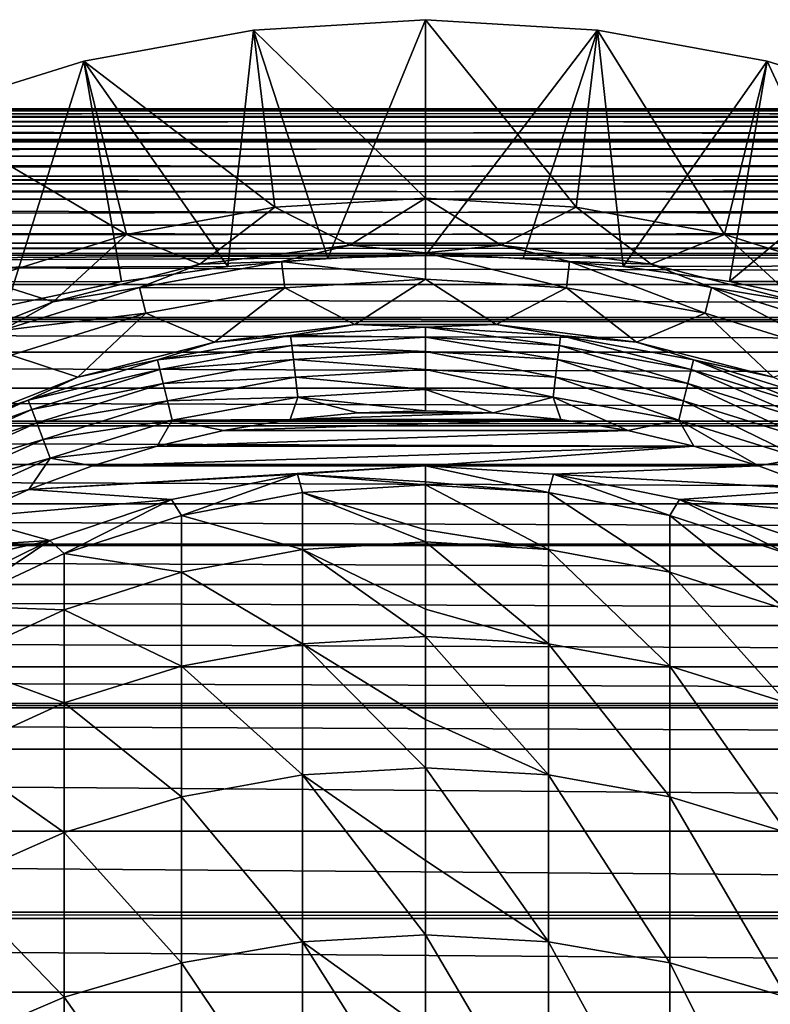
# Model space of a CAD drawing. Header units: metres. Extents: x -101 to 101, y -261 to 23.
# Tile 158 of 256: x -4.55 to 3.86, y 4.97 to 16. Entities that reach past the tile are written whole.
import ezdxf

# ---------------------------------------------------------------- set-up
doc = ezdxf.new("R2010")
doc.units = ezdxf.units.M
doc.layers.add('solid_505151_K2442K1000C34', color=7, linetype='CONTINUOUS')

msp = doc.modelspace()

# ---------------------------------------------------------------- linework, layer by layer
at = {"layer": 'solid_505151_K2442K1000C34'}
for points in [[(0, 16, 57.696152), (-1.093417, 13.326426, 47.885227), (-1.928707, 15.883327, 57.696152)], [(0, 16, 76.035896), (-1.928707, 15.883327, 76.035896), (0, 14, 79.5)], [(-1.928707, 15.883327, 57.696152), (-1.928707, 15.883327, 76.035896), (0, 16, 76.035896)], [(0, 16, 57.696152), (-1.928707, 15.883327, 57.696152), (0, 16, 76.035896)], [(0, 16, 57.696152), (0, 13.355837, 47.828003), (-1.093417, 13.326426, 47.885227)], [(1.928707, 15.883327, 57.696152), (0, 13.355837, 47.828003), (0, 16, 57.696152)], [(0, 16, 76.035896), (0, 14, 79.5), (1.687682, 13.897902, 79.5)], [(1.928707, 15.883327, 76.035896), (0, 16, 76.035896), (1.687682, 13.897902, 79.5)], [(1.928707, 15.883327, 76.035896), (0, 16, 57.696152), (0, 16, 76.035896)], [(1.928707, 15.883327, 57.696152), (0, 16, 57.696152), (1.928707, 15.883327, 76.035896)], [(-1.928707, 15.883327, 57.696152), (-2.216339, 13.234003, 48.061245), (-3.829206, 15.535031, 57.696152)], [(-1.928707, 15.883327, 76.035896), (-3.829206, 15.535031, 76.035896), (-1.687682, 13.897902, 79.5)], [(-3.829206, 15.535031, 57.696152), (-3.829206, 15.535031, 76.035896), (-1.928707, 15.883327, 76.035896)], [(-1.928707, 15.883327, 57.696152), (-3.829206, 15.535031, 57.696152), (-1.928707, 15.883327, 76.035896)], [(-1.928707, 15.883327, 57.696152), (-1.093417, 13.326426, 47.885227), (-2.216339, 13.234003, 48.061245)], [(-1.928707, 15.883327, 76.035896), (-1.687682, 13.897902, 79.5), (0, 14, 79.5)], [(1.928707, 15.883327, 57.696152), (1.093419, 13.326426, 47.885227), (0, 13.355837, 47.828003)], [(1.928707, 15.883327, 57.696152), (2.216364, 13.234, 48.061249), (1.093419, 13.326426, 47.885227)], [(1.928707, 15.883327, 76.035896), (1.687682, 13.897902, 79.5), (3.3506, 13.593133, 79.5)], [(3.829206, 15.535031, 57.696152), (2.216364, 13.234, 48.061249), (1.928707, 15.883327, 57.696152)], [(3.829206, 15.535031, 76.035896), (1.928707, 15.883327, 76.035896), (3.3506, 13.593133, 79.5)], [(1.928707, 15.883327, 57.696152), (1.928707, 15.883327, 76.035896), (3.829206, 15.535031, 76.035896)], [(3.829206, 15.535031, 57.696152), (1.928707, 15.883327, 57.696152), (3.829206, 15.535031, 76.035896)], [(-3.829206, 15.535031, 57.696152), (-4.689698, 12.792525, 48.832706), (-5.673803, 14.960213, 57.696152)], [(-3.829206, 15.535031, 76.035896), (-5.673803, 14.960213, 76.035896), (-3.3506, 13.593133, 79.5)], [(-5.673803, 14.960213, 57.696152), (-5.673803, 14.960213, 76.035896), (-3.829206, 15.535031, 76.035896)], [(-3.829206, 15.535031, 57.696152), (-5.673803, 14.960213, 57.696152), (-3.829206, 15.535031, 76.035896)], [(-3.829206, 15.535031, 57.696152), (-3.405183, 13.064626, 48.369907), (-4.689698, 12.792525, 48.832706)], [(-3.829206, 15.535031, 57.696152), (-2.216339, 13.234003, 48.061245), (-3.405183, 13.064626, 48.369907)], [(-3.829206, 15.535031, 76.035896), (-3.3506, 13.593133, 79.5), (-1.687682, 13.897902, 79.5)], [(3.829206, 15.535031, 57.696152), (3.405241, 13.064616, 48.369926), (2.216364, 13.234, 48.061249)], [(3.829206, 15.535031, 76.035896), (3.3506, 13.593133, 79.5), (4.964556, 13.090182, 79.5)], [(5.673803, 14.960213, 57.696152), (3.405241, 13.064616, 48.369926), (3.829206, 15.535031, 57.696152)], [(5.673803, 14.960213, 76.035896), (3.829206, 15.535031, 76.035896), (4.964556, 13.090182, 79.5)], [(3.829206, 15.535031, 57.696152), (3.829206, 15.535031, 76.035896), (5.673803, 14.960213, 76.035896)], [(5.673803, 14.960213, 57.696152), (3.829206, 15.535031, 57.696152), (5.673803, 14.960213, 76.035896)], [(76.5, 15, 41), (-76.5, 15, 41), (-75.392487, 14.978333, 41.805943)], [(75.392479, 14.978333, 40.194054), (-76.5, 15, 41), (76.5, 15, 41)], [(75.392479, 14.978333, 40.194054), (-75.392555, 14.978335, 40.194111), (-76.5, 15, 41)], [(75.392479, 14.978333, 40.194054), (-74.294228, 14.913756, 39.393803), (-75.392555, 14.978335, 40.194111)], [(75.392563, 14.978336, 41.805885), (76.5, 15, 41), (-75.392487, 14.978333, 41.805943)], [(74.294235, 14.913757, 42.60619), (75.392563, 14.978336, 41.805885), (-75.392487, 14.978333, 41.805943)], [(74.294235, 14.913757, 42.60619), (-75.392487, 14.978333, 41.805943), (-74.294159, 14.913751, 42.606247)], [(74.294144, 14.913751, 39.393745), (-74.294228, 14.913756, 39.393803), (75.392479, 14.978333, 40.194054)], [(74.232582, 14.908854, 39.348927), (-74.232567, 14.908854, 39.348915), (-74.294228, 14.913756, 39.393803)], [(74.232582, 14.908854, 39.348927), (-74.294228, 14.913756, 39.393803), (74.294144, 14.913751, 39.393745)], [(74.294235, 14.913757, 42.60619), (-74.294159, 14.913751, 42.606247), (-74.232758, 14.90887, 42.650944)], [(74.232796, 14.908873, 42.650917), (74.294235, 14.913757, 42.60619), (-74.232758, 14.90887, 42.650944)], [(74.232796, 14.908873, 42.650917), (-74.232758, 14.90887, 42.650944), (-73.2062, 14.807023, 43.398346)], [(73.206184, 14.807021, 38.601643), (-73.2062, 14.807023, 38.601654), (-74.232567, 14.908854, 39.348915)], [(73.206184, 14.807021, 38.601643), (-74.232567, 14.908854, 39.348915), (74.232582, 14.908854, 39.348927)], [(73.206215, 14.807025, 43.398331), (74.232796, 14.908873, 42.650917), (-73.2062, 14.807023, 43.398346)], [(-5.673803, 14.960213, 76.035896), (-4.964556, 13.090182, 79.5), (-3.3506, 13.593133, 79.5)], [(5.673803, 14.960213, 57.696152), (4.689651, 12.792538, 48.832687), (3.405241, 13.064616, 48.369926)], [(73.206215, 14.807025, 43.398331), (-73.2062, 14.807023, 43.398346), (-72.134781, 14.65937, 44.178501)], [(72.134758, 14.659367, 37.821484), (-72.13475, 14.659366, 37.82148), (-73.2062, 14.807023, 38.601654)], [(73.206184, 14.807021, 38.601643), (72.134758, 14.659367, 37.821484), (-73.2062, 14.807023, 38.601654)], [(72.134773, 14.659369, 44.178505), (73.206215, 14.807025, 43.398331), (-72.134781, 14.65937, 44.178501)], [(72.134773, 14.659369, 44.178505), (-72.134781, 14.65937, 44.178501), (-71.957451, 14.63079, 44.307564)], [(72.134758, 14.659367, 37.821484), (71.957291, 14.630764, 37.692318), (-72.13475, 14.659366, 37.82148)], [(71.957291, 14.630764, 37.692318), (-71.957245, 14.630756, 37.692287), (-72.13475, 14.659366, 37.82148)], [(71.957451, 14.63079, 44.307564), (72.134773, 14.659369, 44.178505), (-71.957451, 14.63079, 44.307564)], [(71.957451, 14.63079, 44.307564), (-71.957451, 14.63079, 44.307564), (-71.084808, 14.472438, 44.943165)], [(71.084785, 14.472432, 37.056816), (-71.957245, 14.630756, 37.692287), (71.957291, 14.630764, 37.692318)], [(71.084785, 14.472432, 37.056816), (-71.08477, 14.47243, 37.056808), (-71.957245, 14.630756, 37.692287)], [(71.084801, 14.472436, 44.943172), (71.957451, 14.63079, 44.307564), (-71.084808, 14.472438, 44.943165)], [(71.084801, 14.472436, 44.943172), (-71.084808, 14.472438, 44.943165), (-70.059753, 14.248142, 45.689396)], [(71.084785, 14.472432, 37.056816), (70.059723, 14.248135, 36.310581), (-71.08477, 14.47243, 37.056808)], [(70.059723, 14.248135, 36.310581), (-70.059708, 14.248132, 36.310574), (-71.08477, 14.47243, 37.056808)], [(70.059738, 14.248139, 45.689404), (71.084801, 14.472436, 44.943172), (-70.059753, 14.248142, 45.689396)], [(70.059738, 14.248139, 45.689404), (-70.059753, 14.248142, 45.689396), (-69.710228, 14.161796, 45.944042)], [(70.059723, 14.248135, 36.310581), (69.710091, 14.16176, 36.055859), (-70.059708, 14.248132, 36.310574)], [(69.710091, 14.16176, 36.055859), (-69.710052, 14.161751, 36.055828), (-70.059708, 14.248132, 36.310574)], [(69.710228, 14.161796, 45.944042), (70.059738, 14.248139, 45.689404), (-69.710228, 14.161796, 45.944042)], [(69.710228, 14.161796, 45.944042), (-69.710228, 14.161796, 45.944042), (-69.066162, 13.989266, 46.412987)], [(69.066124, 13.989257, 35.586987), (-69.710052, 14.161751, 36.055828), (69.710091, 14.16176, 36.055859)], [(69.066124, 13.989257, 35.586987), (-69.066116, 13.989254, 35.586983), (-69.710052, 14.161751, 36.055828)], [(69.066147, 13.989264, 46.412994), (69.710228, 14.161796, 45.944042), (-69.066162, 13.989266, 46.412987)], [(69.066147, 13.989264, 46.412994), (-69.066162, 13.989266, 46.412987), (-68.106873, 13.69851, 47.111534)], [(69.066124, 13.989257, 35.586987), (68.106834, 13.698499, 34.888443), (-69.066116, 13.989254, 35.586983)], [(68.106834, 13.698499, 34.888443), (-68.106827, 13.698496, 34.888435), (-69.066116, 13.989254, 35.586983)], [(68.106857, 13.698506, 47.111538), (69.066147, 13.989264, 46.412994), (-68.106873, 13.69851, 47.111534)], [(-0.847666, 13.473356, 79.5), (0, 14, 79.5), (-1.687682, 13.897902, 79.5)], [(-0.847666, 13.473356, 79.5), (0.847666, 13.473356, 79.5), (0, 14, 79.5)], [(0.847666, 13.473356, 79.5), (1.687682, 13.897902, 79.5), (0, 14, 79.5)], [(-2.529629, 13.260876, 79.5), (-1.687682, 13.897902, 79.5), (-3.3506, 13.593133, 79.5)], [(-2.529629, 13.260876, 79.5), (-0.847666, 13.473356, 79.5), (-1.687682, 13.897902, 79.5)], [(0.847666, 13.473356, 79.5), (2.529629, 13.260876, 79.5), (1.687682, 13.897902, 79.5)], [(2.529629, 13.260876, 79.5), (3.3506, 13.593133, 79.5), (1.687682, 13.897902, 79.5)], [(68.106857, 13.698506, 47.111538), (-68.106873, 13.69851, 47.111534), (-67.505241, 13.494601, 47.549484)], [(68.106834, 13.698499, 34.888443), (67.505127, 13.49456, 34.450432), (-68.106827, 13.698496, 34.888435)], [(67.505127, 13.49456, 34.450432), (-67.505096, 13.494549, 34.450409), (-68.106827, 13.698496, 34.888435)], [(67.505241, 13.494601, 47.549484), (68.106857, 13.698506, 47.111538), (-67.505241, 13.494601, 47.549484)], [(-4.171701, 12.839267, 79.5), (-3.3506, 13.593133, 79.5), (-4.964556, 13.090182, 79.5)], [(-4.171701, 12.839267, 79.5), (-2.529629, 13.260876, 79.5), (-3.3506, 13.593133, 79.5)], [(2.529629, 13.260876, 79.5), (4.171701, 12.839267, 79.5), (3.3506, 13.593133, 79.5)], [(4.171701, 12.839267, 79.5), (4.964556, 13.090182, 79.5), (3.3506, 13.593133, 79.5)], [(67.505241, 13.494601, 47.549484), (-67.505241, 13.494601, 47.549484), (-67.184464, 13.378745, 47.783005)], [(67.184425, 13.378732, 34.216969), (-67.505096, 13.494549, 34.450409), (67.505127, 13.49456, 34.450432)], [(67.184425, 13.378732, 34.216969), (-67.18441, 13.378727, 34.216957), (-67.505096, 13.494549, 34.450409)], [(67.184448, 13.37874, 47.783016), (67.505241, 13.494601, 47.549484), (-67.184464, 13.378745, 47.783005)], [(-1.61385, 13.29125, 84.217636), (-0.847666, 13.473356, 79.5), (-2.529629, 13.260876, 79.5)], [(-1.61385, 13.29125, 84.217636), (0, 13.38887, 84.217636), (-0.847666, 13.473356, 79.5)], [(0, 13.38887, 84.217636), (0.847666, 13.473356, 79.5), (-0.847666, 13.473356, 79.5)], [(0, 13.38887, 84.217636), (1.61385, 13.29125, 84.217636), (0.847666, 13.473356, 79.5)], [(1.61385, 13.29125, 84.217636), (2.529629, 13.260876, 79.5), (0.847666, 13.473356, 79.5)], [(0, 13.355837, 47.828003), (-67.184464, 13.378745, 47.783005), (-66.302032, 13.033009, 48.425678)], [(0, 13.355837, 47.828003), (67.184448, 13.37874, 47.783016), (-67.184464, 13.378745, 47.783005)], [(66.301994, 13.032993, 33.574295), (-67.18441, 13.378727, 34.216957), (67.184425, 13.378732, 34.216969)], [(66.301994, 13.032993, 33.574295), (-66.301979, 13.032988, 33.574284), (-67.18441, 13.378727, 34.216957)], [(-1.093417, 13.326426, 47.885227), (0, 13.355837, 47.828003), (-66.302032, 13.033009, 48.425678)], [(0, 13.091954, 88.931953), (0, 13.38887, 84.217636), (-1.61385, 13.29125, 84.217636)], [(1.578061, 12.996499, 88.931953), (1.61385, 13.29125, 84.217636), (0, 13.38887, 84.217636)], [(0, 13.091954, 88.931953), (1.578061, 12.996499, 88.931953), (0, 13.38887, 84.217636)], [(1.093419, 13.326426, 47.885227), (67.184448, 13.37874, 47.783016), (0, 13.355837, 47.828003)], [(1.093419, 13.326426, 47.885227), (2.216364, 13.234, 48.061249), (67.184448, 13.37874, 47.783016)], [(2.216364, 13.234, 48.061249), (3.405241, 13.064616, 48.369926), (67.184448, 13.37874, 47.783016)], [(3.405241, 13.064616, 48.369926), (66.302017, 13.033003, 48.425686), (67.184448, 13.37874, 47.783016)], [(-2.216339, 13.234003, 48.061245), (-1.093417, 13.326426, 47.885227), (-66.302032, 13.033009, 48.425678)], [(-3.204166, 12.999814, 84.217636), (-2.529629, 13.260876, 79.5), (-4.171701, 12.839267, 79.5)], [(-3.204166, 12.999814, 84.217636), (-1.61385, 13.29125, 84.217636), (-2.529629, 13.260876, 79.5)], [(-1.578061, 12.996499, 88.931953), (-1.61385, 13.29125, 84.217636), (-3.204166, 12.999814, 84.217636)], [(-1.578061, 12.996499, 88.931953), (0, 13.091954, 88.931953), (-1.61385, 13.29125, 84.217636)], [(1.578061, 12.996499, 88.931953), (3.13311, 12.711526, 88.931953), (1.61385, 13.29125, 84.217636)], [(1.61385, 13.29125, 84.217636), (3.204166, 12.999814, 84.217636), (2.529629, 13.260876, 79.5)], [(3.13311, 12.711526, 88.931953), (3.204166, 12.999814, 84.217636), (1.61385, 13.29125, 84.217636)], [(3.204166, 12.999814, 84.217636), (4.171701, 12.839267, 79.5), (2.529629, 13.260876, 79.5)], [(-3.405183, 13.064626, 48.369907), (-2.216339, 13.234003, 48.061245), (-66.302032, 13.033009, 48.425678)], [(-4.689698, 12.792525, 48.832706), (-3.405183, 13.064626, 48.369907), (-66.302032, 13.033009, 48.425678)], [(66.301994, 13.032993, 33.574295), (65.460457, 12.664208, 32.961479), (-66.301979, 13.032988, 33.574284)], [(65.460457, 12.664208, 32.961479), (-65.460449, 12.664203, 32.961468), (-66.301979, 13.032988, 33.574284)], [(-5.747984, 12.215178, 79.5), (-4.171701, 12.839267, 79.5), (-4.964556, 13.090182, 79.5)], [(-0.791846, 12.585993, 93.621567), (0, 13.091954, 88.931953), (-1.578061, 12.996499, 88.931953)], [(-0.791846, 12.585993, 93.621567), (0.791846, 12.585993, 93.621567), (0, 13.091954, 88.931953)], [(0.791846, 12.585993, 93.621567), (1.578061, 12.996499, 88.931953), (0, 13.091954, 88.931953)], [(3.405241, 13.064616, 48.369926), (4.689651, 12.792538, 48.832687), (66.302017, 13.033003, 48.425686)], [(-4.747759, 12.518811, 84.217636), (-3.204166, 12.999814, 84.217636), (-4.171701, 12.839267, 79.5)], [(-3.13311, 12.711526, 88.931953), (-3.204166, 12.999814, 84.217636), (-4.747759, 12.518811, 84.217636)], [(-3.13311, 12.711526, 88.931953), (-1.578061, 12.996499, 88.931953), (-3.204166, 12.999814, 84.217636)], [(-2.36305, 12.387504, 93.621567), (-1.578061, 12.996499, 88.931953), (-3.13311, 12.711526, 88.931953)], [(-2.36305, 12.387504, 93.621567), (-0.791846, 12.585993, 93.621567), (-1.578061, 12.996499, 88.931953)], [(0.791846, 12.585993, 93.621567), (2.36305, 12.387504, 93.621567), (1.578061, 12.996499, 88.931953)], [(2.36305, 12.387504, 93.621567), (3.13311, 12.711526, 88.931953), (1.578061, 12.996499, 88.931953)], [(3.13311, 12.711526, 88.931953), (4.642471, 12.24119, 88.931953), (3.204166, 12.999814, 84.217636)], [(3.204166, 12.999814, 84.217636), (4.747759, 12.518811, 84.217636), (4.171701, 12.839267, 79.5)], [(4.642471, 12.24119, 88.931953), (4.747759, 12.518811, 84.217636), (3.204166, 12.999814, 84.217636)], [(-4.747759, 12.518811, 84.217636), (-4.171701, 12.839267, 79.5), (-5.747984, 12.215178, 79.5)], [(-4.642471, 12.24119, 88.931953), (-3.13311, 12.711526, 88.931953), (-4.747759, 12.518811, 84.217636)], [(-3.89699, 11.993653, 93.621567), (-3.13311, 12.711526, 88.931953), (-4.642471, 12.24119, 88.931953)], [(-3.89699, 11.993653, 93.621567), (-2.36305, 12.387504, 93.621567), (-3.13311, 12.711526, 88.931953)], [(2.36305, 12.387504, 93.621567), (3.896991, 11.993653, 93.621567), (3.13311, 12.711526, 88.931953)], [(3.896991, 11.993653, 93.621567), (4.642471, 12.24119, 88.931953), (3.13311, 12.711526, 88.931953)], [(65.460457, 12.664208, 32.961479), (65.35804, 12.616562, 32.886902), (-65.460449, 12.664203, 32.961468)], [(65.35804, 12.616562, 32.886902), (-65.358017, 12.616549, 32.886883), (-65.460449, 12.664203, 32.961468)], [(64.660896, 12.275364, 32.37936), (-65.358017, 12.616549, 32.886883), (65.35804, 12.616562, 32.886902)], [(64.660896, 12.275364, 32.37936), (-64.660881, 12.275358, 32.379353), (-65.358017, 12.616549, 32.886883)], [(-1.513097, 12.461478, 93.855415), (-0.791846, 12.585993, 93.621567), (-2.36305, 12.387504, 93.621567)], [(0, 12.553004, 93.855415), (-0.791846, 12.585993, 93.621567), (-1.513097, 12.461478, 93.855415)], [(0, 12.553004, 93.855415), (0.791846, 12.585993, 93.621567), (-0.791846, 12.585993, 93.621567)], [(1.513097, 12.461478, 93.855415), (0.791846, 12.585993, 93.621567), (0, 12.553004, 93.855415)], [(1.513097, 12.461478, 93.855415), (2.36305, 12.387504, 93.621567), (0.791846, 12.585993, 93.621567)], [(0, 12.553004, 93.855415), (-1.513097, 12.461478, 93.855415), (0, 12.440748, 94.068832)], [(0, 12.553004, 93.855415), (0, 12.440748, 94.068832), (1.499566, 12.35004, 94.068832)], [(1.513097, 12.461478, 93.855415), (0, 12.553004, 93.855415), (1.499566, 12.35004, 94.068832)], [(-3.00413, 12.188236, 93.855415), (-2.36305, 12.387504, 93.621567), (-3.89699, 11.993653, 93.621567)], [(-1.513097, 12.461478, 93.855415), (-2.36305, 12.387504, 93.621567), (-3.00413, 12.188236, 93.855415)], [(-1.513097, 12.461478, 93.855415), (-3.00413, 12.188236, 93.855415), (-1.499566, 12.35004, 94.068832)], [(-1.513097, 12.461478, 93.855415), (-1.499566, 12.35004, 94.068832), (0, 12.440748, 94.068832)], [(0, 12.440748, 94.068832), (-1.499566, 12.35004, 94.068832), (0, 12.280667, 94.249176)], [(0, 12.440748, 94.068832), (0, 12.280667, 94.249176), (1.480271, 12.191127, 94.249176)], [(1.499566, 12.35004, 94.068832), (0, 12.440748, 94.068832), (1.480271, 12.191127, 94.249176)], [(1.513097, 12.461478, 93.855415), (1.499566, 12.35004, 94.068832), (2.977266, 12.079243, 94.068832)], [(3.00413, 12.188236, 93.855415), (2.36305, 12.387504, 93.621567), (1.513097, 12.461478, 93.855415)], [(3.00413, 12.188236, 93.855415), (1.513097, 12.461478, 93.855415), (2.977266, 12.079243, 94.068832)], [(3.00413, 12.188236, 93.855415), (3.896991, 11.993653, 93.621567), (2.36305, 12.387504, 93.621567)], [(64.660896, 12.275364, 32.37936), (63.904099, 11.869288, 31.828304), (-64.660881, 12.275358, 32.379353)], [(63.904099, 11.869288, 31.828304), (-63.904091, 11.869284, 31.828299), (-64.660881, 12.275358, 32.379353)], [(-3.00413, 12.188236, 93.855415), (-2.977266, 12.079243, 94.068832), (-1.499566, 12.35004, 94.068832)], [(-1.499566, 12.35004, 94.068832), (-2.977266, 12.079243, 94.068832), (-1.480271, 12.191127, 94.249176)], [(-1.499566, 12.35004, 94.068832), (-1.480271, 12.191127, 94.249176), (0, 12.280667, 94.249176)], [(0, 12.280667, 94.249176), (-1.480271, 12.191127, 94.249176), (0, 12.082069, 94.385956)], [(0, 12.280667, 94.249176), (0, 12.082069, 94.385956), (1.456333, 11.993978, 94.385956)], [(1.480271, 12.191127, 94.249176), (0, 12.280667, 94.249176), (1.456333, 11.993978, 94.385956)], [(1.499566, 12.35004, 94.068832), (1.480271, 12.191127, 94.249176), (2.938956, 11.923813, 94.249176)], [(2.977266, 12.079243, 94.068832), (1.499566, 12.35004, 94.068832), (2.938956, 11.923813, 94.249176)], [(-5.36947, 11.410654, 93.621567), (-3.89699, 11.993653, 93.621567), (-4.642471, 12.24119, 88.931953)], [(-3.00413, 12.188236, 93.855415), (-3.89699, 11.993653, 93.621567), (-4.451356, 11.737263, 93.855415)], [(-3.00413, 12.188236, 93.855415), (-4.451356, 11.737263, 93.855415), (-2.977266, 12.079243, 94.068832)], [(-2.977266, 12.079243, 94.068832), (-2.938956, 11.923813, 94.249176), (-1.480271, 12.191127, 94.249176)], [(-1.480271, 12.191127, 94.249176), (-2.938956, 11.923813, 94.249176), (-1.456333, 11.993978, 94.385956)], [(-1.480271, 12.191127, 94.249176), (-1.456333, 11.993978, 94.385956), (0, 12.082069, 94.385956)], [(1.480271, 12.191127, 94.249176), (1.456333, 11.993978, 94.385956), (2.891428, 11.730987, 94.385956)], [(2.938956, 11.923813, 94.249176), (1.480271, 12.191127, 94.249176), (2.891428, 11.730987, 94.385956)], [(3.00413, 12.188236, 93.855415), (2.977266, 12.079243, 94.068832), (4.41155, 11.632301, 94.068832)], [(4.451356, 11.737263, 93.855415), (3.896991, 11.993653, 93.621567), (3.00413, 12.188236, 93.855415)], [(4.451356, 11.737263, 93.855415), (3.00413, 12.188236, 93.855415), (4.41155, 11.632301, 94.068832)], [(-4.451356, 11.737263, 93.855415), (-4.41155, 11.632301, 94.068832), (-2.977266, 12.079243, 94.068832)], [(-2.977266, 12.079243, 94.068832), (-4.41155, 11.632301, 94.068832), (-2.938956, 11.923813, 94.249176)], [(0, 12.082069, 94.385956), (-1.456333, 11.993978, 94.385956), (0, 11.856504, 94.471214)], [(0, 12.082069, 94.385956), (0, 11.856504, 94.471214), (1.429144, 11.770058, 94.471214)], [(1.456333, 11.993978, 94.385956), (0, 12.082069, 94.385956), (1.429144, 11.770058, 94.471214)], [(2.977266, 12.079243, 94.068832), (2.938956, 11.923813, 94.249176), (4.354784, 11.482623, 94.249176)], [(4.41155, 11.632301, 94.068832), (2.977266, 12.079243, 94.068832), (4.354784, 11.482623, 94.249176)], [(-4.451356, 11.737263, 93.855415), (-3.89699, 11.993653, 93.621567), (-5.36947, 11.410654, 93.621567)], [(-4.41155, 11.632301, 94.068832), (-4.354784, 11.482623, 94.249176), (-2.938956, 11.923813, 94.249176)], [(-2.938956, 11.923813, 94.249176), (-4.354784, 11.482623, 94.249176), (-2.891428, 11.730987, 94.385956)], [(-2.938956, 11.923813, 94.249176), (-2.891428, 11.730987, 94.385956), (-1.456333, 11.993978, 94.385956)], [(-1.456333, 11.993978, 94.385956), (-2.891428, 11.730987, 94.385956), (-1.429144, 11.770058, 94.471214)], [(-1.456333, 11.993978, 94.385956), (-1.429144, 11.770058, 94.471214), (0, 11.856504, 94.471214)], [(1.456333, 11.993978, 94.385956), (1.429144, 11.770058, 94.471214), (2.837447, 11.511976, 94.471214)], [(2.891428, 11.730987, 94.385956), (1.456333, 11.993978, 94.385956), (2.837447, 11.511976, 94.471214)], [(2.938956, 11.923813, 94.249176), (2.891428, 11.730987, 94.385956), (4.284361, 11.296931, 94.385956)], [(4.354784, 11.482623, 94.249176), (2.938956, 11.923813, 94.249176), (4.284361, 11.296931, 94.385956)], [(63.904099, 11.869288, 31.828304), (63.278202, 11.502708, 31.372555), (-63.904091, 11.869284, 31.828299)], [(63.278202, 11.502708, 31.372555), (-63.278179, 11.502696, 31.37254), (-63.904091, 11.869284, 31.828299)], [(0, 11.856504, 94.471214), (-1.429144, 11.770058, 94.471214), (-0.000013, 11.61829, 94.5)], [(0, 11.856504, 94.471214), (-0.000013, 11.61829, 94.5), (0.759391, 11.593446, 94.5)], [(1.429144, 11.770058, 94.471214), (0, 11.856504, 94.471214), (0.759391, 11.593446, 94.5)], [(-4.451356, 11.737263, 93.855415), (-5.36947, 11.410654, 93.621567), (-5.833672, 11.115133, 93.855415)], [(-4.451356, 11.737263, 93.855415), (-5.833672, 11.115133, 93.855415), (-4.41155, 11.632301, 94.068832)], [(-4.354784, 11.482623, 94.249176), (-4.284361, 11.296931, 94.385956), (-2.891428, 11.730987, 94.385956)], [(-2.891428, 11.730987, 94.385956), (-4.284361, 11.296931, 94.385956), (-2.837447, 11.511976, 94.471214)], [(-2.891428, 11.730987, 94.385956), (-2.837447, 11.511976, 94.471214), (-1.429144, 11.770058, 94.471214)], [(-1.429144, 11.770058, 94.471214), (-2.837447, 11.511976, 94.471214), (-1.515584, 11.519013, 94.5)], [(-1.429144, 11.770058, 94.471214), (-1.515584, 11.519013, 94.5), (-0.759418, 11.593444, 94.5)], [(-1.429144, 11.770058, 94.471214), (-0.759418, 11.593444, 94.5), (-0.000013, 11.61829, 94.5)], [(1.429144, 11.770058, 94.471214), (0.759391, 11.593446, 94.5), (1.515558, 11.519016, 94.5)], [(1.429144, 11.770058, 94.471214), (1.515558, 11.519016, 94.5), (2.265262, 11.395317, 94.5)], [(2.837447, 11.511976, 94.471214), (1.429144, 11.770058, 94.471214), (2.265262, 11.395317, 94.5)], [(2.891428, 11.730987, 94.385956), (2.837447, 11.511976, 94.471214), (4.204374, 11.086024, 94.471214)], [(4.284361, 11.296931, 94.385956), (2.891428, 11.730987, 94.385956), (4.204374, 11.086024, 94.471214)], [(-5.833672, 11.115133, 93.855415), (-5.781504, 11.015735, 94.068832), (-4.41155, 11.632301, 94.068832)], [(-4.41155, 11.632301, 94.068832), (-5.781504, 11.015735, 94.068832), (-4.354784, 11.482623, 94.249176)], [(0.759391, 11.593446, 94.5), (-0.759418, 11.593444, 94.5), (-1.515584, 11.519013, 94.5)], [(1.515558, 11.519016, 94.5), (0.759391, 11.593446, 94.5), (-1.515584, 11.519013, 94.5)], [(0.759391, 11.593446, 94.5), (-0.000013, 11.61829, 94.5), (-0.759418, 11.593444, 94.5)], [(63.190006, 11.448658, 31.308342), (-63.278179, 11.502696, 31.37254), (63.278202, 11.502708, 31.372555)], [(63.190006, 11.448658, 31.308342), (-63.189999, 11.448653, 31.308336), (-63.278179, 11.502696, 31.37254)], [(-5.781504, 11.015735, 94.068832), (-5.70711, 10.87399, 94.249176), (-4.354784, 11.482623, 94.249176)], [(-4.354784, 11.482623, 94.249176), (-5.70711, 10.87399, 94.249176), (-4.284361, 11.296931, 94.385956)], [(-4.284361, 11.296931, 94.385956), (-4.204374, 11.086024, 94.471214), (-2.837447, 11.511976, 94.471214)], [(-2.837447, 11.511976, 94.471214), (-4.204374, 11.086024, 94.471214), (-3.00533, 11.222863, 94.5)], [(-2.837447, 11.511976, 94.471214), (-3.00533, 11.222863, 94.5), (-2.265286, 11.395312, 94.5)], [(-2.837447, 11.511976, 94.471214), (-2.265286, 11.395312, 94.5), (-1.515584, 11.519013, 94.5)], [(1.515558, 11.519016, 94.5), (-1.515584, 11.519013, 94.5), (-2.265286, 11.395312, 94.5)], [(2.265262, 11.395317, 94.5), (1.515558, 11.519016, 94.5), (-2.265286, 11.395312, 94.5)], [(2.837447, 11.511976, 94.471214), (2.265262, 11.395317, 94.5), (3.005308, 11.222869, 94.5)], [(2.837447, 11.511976, 94.471214), (3.005308, 11.222869, 94.5), (3.732543, 11.002399, 94.5)], [(4.204374, 11.086024, 94.471214), (2.837447, 11.511976, 94.471214), (3.732543, 11.002399, 94.5)], [(62.518654, 11.016128, 30.819386), (-63.189999, 11.448653, 31.308336), (63.190006, 11.448658, 31.308342)], [(62.518654, 11.016128, 30.819386), (-62.51865, 11.016123, 30.81938), (-63.189999, 11.448653, 31.308336)], [(2.265262, 11.395317, 94.5), (-2.265286, 11.395312, 94.5), (-3.00533, 11.222863, 94.5)], [(3.005308, 11.222869, 94.5), (2.265262, 11.395317, 94.5), (-3.00533, 11.222863, 94.5)], [(-5.70711, 10.87399, 94.249176), (-5.614818, 10.698141, 94.385956), (-4.284361, 11.296931, 94.385956)], [(-4.284361, 11.296931, 94.385956), (-5.614818, 10.698141, 94.385956), (-4.204374, 11.086024, 94.471214)], [(-4.204374, 11.086024, 94.471214), (-3.732563, 11.002393, 94.5), (-3.00533, 11.222863, 94.5)], [(3.005308, 11.222869, 94.5), (-3.00533, 11.222863, 94.5), (-3.732563, 11.002393, 94.5)], [(3.005308, 11.222869, 94.5), (-3.732563, 11.002393, 94.5), (0, 11.002396, 94.5)], [(0, 11.002396, 94.5), (3.732543, 11.002399, 94.5), (3.005308, 11.222869, 94.5)], [(-5.614818, 10.698141, 94.385956), (-5.509993, 10.498413, 94.471214), (-4.204374, 11.086024, 94.471214)], [(-4.204374, 11.086024, 94.471214), (-5.509993, 10.498413, 94.471214), (-4.443884, 10.734829, 94.5)], [(-4.204374, 11.086024, 94.471214), (-4.443884, 10.734829, 94.5), (-3.732563, 11.002393, 94.5)], [(4.204374, 11.086024, 94.471214), (3.732543, 11.002399, 94.5), (4.443867, 10.734837, 94.5)], [(61.888859, 10.573988, 30.360886), (-62.51865, 11.016123, 30.81938), (62.518654, 11.016128, 30.819386)], [(61.888859, 10.573988, 30.360886), (-61.888851, 10.573984, 30.36088), (-62.51865, 11.016123, 30.81938)], [(0, 11, 94.5), (-3.732563, 11.002393, 94.5), (-4.443884, 10.734829, 94.5)], [(-1.435759, 10.905895, 94.5), (0, 11, 94.5), (-4.443884, 10.734829, 94.5)], [(0, 11.002396, 94.5), (-3.732563, 11.002393, 94.5), (0, 11, 94.5)], [(-1.435788, 10.905893, 133.5), (0, 11, 133.5), (-1.435759, 10.905895, 94.5)], [(0, 10.820983, 137.97493), (0, 11, 133.5), (-1.435788, 10.905893, 133.5)], [(0, 11, 133.5), (0, 11, 94.5), (-1.435759, 10.905895, 94.5)], [(0, 11, 94.5), (3.732543, 11.002399, 94.5), (0, 11.002396, 94.5)], [(1.435759, 10.905895, 94.5), (3.732543, 11.002399, 94.5), (0, 11, 94.5)], [(1.435788, 10.905893, 133.5), (1.435759, 10.905895, 94.5), (0, 11, 94.5)], [(1.435788, 10.905893, 133.5), (0, 11, 94.5), (0, 11, 133.5)], [(1.378666, 10.700602, 138.372726), (1.435788, 10.905893, 133.5), (0, 11, 133.5)], [(1.378666, 10.700602, 138.372726), (0, 11, 133.5), (0, 10.820983, 137.97493)], [(1.435759, 10.905895, 94.5), (4.443867, 10.734837, 94.5), (3.732543, 11.002399, 94.5)], [(-2.847022, 10.625178, 94.5), (-1.435759, 10.905895, 94.5), (-4.443884, 10.734829, 94.5)], [(-1.435788, 10.905893, 133.5), (-1.435759, 10.905895, 94.5), (-2.847022, 10.625178, 94.5)], [(-2.847009, 10.625184, 133.5), (-1.435788, 10.905893, 133.5), (-2.847022, 10.625178, 94.5)], [(-2.735589, 10.442739, 138.350174), (-1.435788, 10.905893, 133.5), (-2.847009, 10.625184, 133.5)], [(-2.735589, 10.442739, 138.350174), (-1.378666, 10.700602, 138.372726), (-1.435788, 10.905893, 133.5)], [(0, 10.78701, 138.38028), (0, 10.820983, 137.97493), (-1.435788, 10.905893, 133.5)], [(-1.378666, 10.700602, 138.372726), (0, 10.78701, 138.38028), (-1.435788, 10.905893, 133.5)], [(1.378666, 10.700602, 138.372726), (0, 10.820983, 137.97493), (0, 10.78701, 138.38028)], [(1.378666, 10.700602, 138.372726), (2.735589, 10.442739, 138.350174), (1.435788, 10.905893, 133.5)], [(1.435759, 10.905895, 94.5), (2.847022, 10.625178, 94.5), (4.443867, 10.734837, 94.5)], [(2.847009, 10.625184, 133.5), (2.847022, 10.625178, 94.5), (1.435759, 10.905895, 94.5)], [(1.435788, 10.905893, 133.5), (2.847009, 10.625184, 133.5), (1.435759, 10.905895, 94.5)], [(2.735589, 10.442739, 138.350174), (2.847009, 10.625184, 133.5), (1.435788, 10.905893, 133.5)], [(-5.509993, 10.498413, 94.471214), (-5.136257, 10.421302, 94.5), (-4.443884, 10.734829, 94.5)], [(-2.847022, 10.625178, 94.5), (-4.443884, 10.734829, 94.5), (-5.136257, 10.421302, 94.5)], [(0, 10.284949, 142.421234), (0, 10.78701, 138.38028), (-1.378666, 10.700602, 138.372726)], [(1.378666, 10.063168, 143.213684), (0, 10.78701, 138.38028), (0, 10.284949, 142.421234)], [(1.378666, 10.063168, 143.213684), (1.378666, 10.700602, 138.372726), (0, 10.78701, 138.38028)], [(2.847022, 10.625178, 94.5), (5.136242, 10.421309, 94.5), (4.443867, 10.734837, 94.5)], [(-4.209543, 10.162663, 94.5), (-2.847022, 10.625178, 94.5), (-5.136257, 10.421302, 94.5)], [(-2.847009, 10.625184, 133.5), (-2.847022, 10.625178, 94.5), (-4.209543, 10.162663, 94.5)], [(-4.209518, 10.162675, 133.5), (-2.847009, 10.625184, 133.5), (-4.209543, 10.162663, 94.5)], [(-4.04937, 10.017489, 138.312973), (-2.847009, 10.625184, 133.5), (-4.209518, 10.162675, 133.5)], [(-4.04937, 10.017489, 138.312973), (-2.735589, 10.442739, 138.350174), (-2.847009, 10.625184, 133.5)], [(-1.378666, 10.063168, 143.213684), (-1.378666, 10.700602, 138.372726), (-2.735589, 10.442739, 138.350174)], [(0, 10.148587, 143.22876), (0, 10.284949, 142.421234), (-1.378666, 10.700602, 138.372726)], [(-1.378666, 10.063168, 143.213684), (0, 10.148587, 143.22876), (-1.378666, 10.700602, 138.372726)], [(2.735589, 9.808256, 143.168716), (2.735589, 10.442739, 138.350174), (1.378666, 10.700602, 138.372726)], [(1.378666, 10.063168, 143.213684), (2.735589, 9.808256, 143.168716), (1.378666, 10.700602, 138.372726)], [(2.735589, 10.442739, 138.350174), (4.04937, 10.017489, 138.312973), (2.847009, 10.625184, 133.5)], [(2.847009, 10.625184, 133.5), (4.209518, 10.162675, 133.5), (2.847022, 10.625178, 94.5)], [(4.04937, 10.017489, 138.312973), (4.209518, 10.162675, 133.5), (2.847009, 10.625184, 133.5)], [(2.847022, 10.625178, 94.5), (4.209543, 10.162663, 94.5), (5.136242, 10.421309, 94.5)], [(4.209518, 10.162675, 133.5), (4.209543, 10.162663, 94.5), (2.847022, 10.625178, 94.5)], [(61.888859, 10.573988, 30.360886), (61.299995, 10.124406, 29.93219), (-61.888851, 10.573984, 30.36088)], [(61.299995, 10.124406, 29.93219), (-61.299992, 10.124401, 29.932186), (-61.888851, 10.573984, 30.36088)], [(-4.209543, 10.162663, 94.5), (-5.136257, 10.421302, 94.5), (-5.80672, 10.063134, 94.5)], [(-2.735589, 9.808256, 143.168716), (-2.735589, 10.442739, 138.350174), (-4.04937, 10.017489, 138.312973)], [(-2.735589, 9.808256, 143.168716), (-1.378666, 10.063168, 143.213684), (-2.735589, 10.442739, 138.350174)], [(4.04937, 9.387873, 143.094574), (4.04937, 10.017489, 138.312973), (2.735589, 10.442739, 138.350174)], [(2.735589, 9.808256, 143.168716), (4.04937, 9.387873, 143.094574), (2.735589, 10.442739, 138.350174)], [(1.378666, 10.063168, 143.213684), (0, 10.284949, 142.421234), (0, 10.148587, 143.22876)], [(-4.209543, 10.162663, 94.5), (-5.80672, 10.063134, 94.5), (-6.452401, 9.661842, 94.5)], [(-5.499972, 9.526295, 94.5), (-4.209543, 10.162663, 94.5), (-6.452401, 9.661842, 94.5)], [(-5.5, 9.526279, 133.5), (-4.209518, 10.162675, 133.5), (-5.499972, 9.526295, 94.5)], [(-5.29929, 9.431559, 138.261734), (-4.209518, 10.162675, 133.5), (-5.5, 9.526279, 133.5)], [(-4.209518, 10.162675, 133.5), (-4.209543, 10.162663, 94.5), (-5.499972, 9.526295, 94.5)], [(-5.29929, 9.431559, 138.261734), (-4.04937, 10.017489, 138.312973), (-4.209518, 10.162675, 133.5)], [(61.299995, 10.124406, 29.93219), (61.281422, 10.109606, 29.918671), (-61.299992, 10.124401, 29.932186)], [(61.281422, 10.109606, 29.918671), (-61.281406, 10.109593, 29.918659), (-61.299992, 10.124401, 29.932186)], [(60.751312, 9.669379, 29.53252), (-61.281406, 10.109593, 29.918659), (61.281422, 10.109606, 29.918671)], [(60.751312, 9.669379, 29.53252), (-60.751305, 9.669375, 29.532516), (-61.281406, 10.109593, 29.918659)], [(-1.378666, 9.005819, 147.980576), (-1.378666, 10.063168, 143.213684), (-2.735589, 9.808256, 143.168716)], [(0, 9.395329, 146.810486), (0, 10.148587, 143.22876), (-1.378666, 10.063168, 143.213684)], [(0, 9.089599, 148.003036), (0, 9.395329, 146.810486), (-1.378666, 10.063168, 143.213684)], [(-1.378666, 9.005819, 147.980576), (0, 9.089599, 148.003036), (-1.378666, 10.063168, 143.213684)], [(1.378666, 9.005819, 147.980576), (0, 10.148587, 143.22876), (0, 9.395329, 146.810486)], [(1.378666, 9.005819, 147.980576), (1.378666, 10.063168, 143.213684), (0, 10.148587, 143.22876)], [(2.735589, 8.755802, 147.913544), (2.735589, 9.808256, 143.168716), (1.378666, 10.063168, 143.213684)], [(1.378666, 9.005819, 147.980576), (2.735589, 8.755802, 147.913544), (1.378666, 10.063168, 143.213684)], [(-4.04937, 9.387873, 143.094574), (-4.04937, 10.017489, 138.312973), (-5.29929, 9.431559, 138.261734)], [(-4.04937, 9.387873, 143.094574), (-2.735589, 9.808256, 143.168716), (-4.04937, 10.017489, 138.312973)], [(-2.735589, 8.755802, 147.913544), (-2.735589, 9.808256, 143.168716), (-4.04937, 9.387873, 143.094574)], [(-2.735589, 8.755802, 147.913544), (-1.378666, 9.005819, 147.980576), (-2.735589, 9.808256, 143.168716)], [(4.04937, 8.343492, 147.802994), (4.04937, 9.387873, 143.094574), (2.735589, 9.808256, 143.168716)], [(2.735589, 8.755802, 147.913544), (4.04937, 8.343492, 147.802994), (2.735589, 9.808256, 143.168716)], [(60.240875, 9.210595, 29.160872), (-60.751305, 9.669375, 29.532516), (60.751312, 9.669379, 29.53252)], [(60.240875, 9.210595, 29.160872), (-60.240871, 9.210591, 29.16087), (-60.751305, 9.669375, 29.532516)], [(-5.29929, 8.808647, 142.992401), (-4.04937, 9.387873, 143.094574), (-5.29929, 9.431559, 138.261734)], [(-4.04937, 8.343492, 147.802994), (-4.04937, 9.387873, 143.094574), (-5.29929, 8.808647, 142.992401)], [(-4.04937, 8.343492, 147.802994), (-2.735589, 8.755802, 147.913544), (-4.04937, 9.387873, 143.094574)], [(1.378666, 9.005819, 147.980576), (0, 9.395329, 146.810486), (0, 9.089599, 148.003036)], [(60.240875, 9.210595, 29.160872), (59.767681, 8.749699, 28.81629), (-60.240871, 9.210591, 29.16087)], [(59.767681, 8.749699, 28.81629), (-59.767681, 8.749696, 28.816288), (-60.240871, 9.210591, 29.16087)], [(0, 8.15781, 151.114624), (0, 9.089599, 148.003036), (-1.378666, 9.005819, 147.980576)], [(1.378666, 7.536621, 152.637039), (0, 9.089599, 148.003036), (0, 8.15781, 151.114624)], [(1.378666, 7.536621, 152.637039), (1.378666, 9.005819, 147.980576), (0, 9.089599, 148.003036)], [(-1.378666, 7.536621, 152.637039), (-1.378666, 9.005819, 147.980576), (-2.735589, 8.755802, 147.913544)], [(0, 7.618121, 152.666733), (0, 8.15781, 151.114624), (-1.378666, 9.005819, 147.980576)], [(-1.378666, 7.536621, 152.637039), (0, 7.618121, 152.666733), (-1.378666, 9.005819, 147.980576)], [(2.735589, 7.293406, 152.548462), (2.735589, 8.755802, 147.913544), (1.378666, 9.005819, 147.980576)], [(1.378666, 7.536621, 152.637039), (2.735589, 7.293406, 152.548462), (1.378666, 9.005819, 147.980576)], [(59.767681, 8.749699, 28.81629), (59.376526, 8.338868, 28.531509), (-59.767681, 8.749696, 28.816288)], [(59.376526, 8.338868, 28.531509), (-59.376518, 8.338858, 28.531502), (-59.767681, 8.749696, 28.816288)], [(-5.29929, 7.775389, 147.650681), (-4.04937, 8.343492, 147.802994), (-5.29929, 8.808647, 142.992401)], [(-2.735589, 7.293406, 152.548462), (-2.735589, 8.755802, 147.913544), (-4.04937, 8.343492, 147.802994)], [(-2.735589, 7.293406, 152.548462), (-1.378666, 7.536621, 152.637039), (-2.735589, 8.755802, 147.913544)], [(4.04937, 6.892311, 152.402359), (4.04937, 8.343492, 147.802994), (2.735589, 8.755802, 147.913544)], [(2.735589, 7.293406, 152.548462), (4.04937, 6.892311, 152.402359), (2.735589, 8.755802, 147.913544)], [(59.330109, 8.288093, 28.4977), (-59.376518, 8.338858, 28.531502), (59.376526, 8.338868, 28.531509)], [(59.330109, 8.288093, 28.4977), (-59.330105, 8.28809, 28.497698), (-59.376518, 8.338858, 28.531502)], [(58.926395, 7.826714, 28.203808), (-59.330105, 8.28809, 28.497698), (59.330109, 8.288093, 28.4977)], [(58.926395, 7.826714, 28.203808), (-58.926392, 7.826712, 28.203806), (-59.330105, 8.28809, 28.497698)], [(-4.04937, 6.892311, 152.402359), (-4.04937, 8.343492, 147.802994), (-5.29929, 7.775389, 147.650681)], [(-4.04937, 6.892311, 152.402359), (-2.735589, 7.293406, 152.548462), (-4.04937, 8.343492, 147.802994)], [(1.378666, 7.536621, 152.637039), (0, 8.15781, 151.114624), (0, 7.618121, 152.666733)], [(58.214821, 6.908286, 27.685513), (-58.926392, 7.826712, 28.203806), (58.926395, 7.826714, 28.203808)], [(58.214821, 6.908286, 27.685513), (-58.214821, 6.908284, 27.685511), (-58.926392, 7.826712, 28.203806)], [(-5.29929, 6.339663, 152.201065), (-4.04937, 6.892311, 152.402359), (-5.29929, 7.775389, 147.650681)], [(0, 6.580308, 155.306107), (0, 7.618121, 152.666733), (-1.378666, 7.536621, 152.637039)], [(1.378666, 5.666776, 157.147583), (0, 7.618121, 152.666733), (0, 6.580308, 155.306107)], [(1.378666, 5.666776, 157.147583), (1.378666, 7.536621, 152.637039), (0, 7.618121, 152.666733)], [(-1.378666, 5.666776, 157.147583), (-1.378666, 7.536621, 152.637039), (-2.735589, 7.293406, 152.548462)], [(0, 5.745375, 157.184265), (0, 6.580308, 155.306107), (-1.378666, 7.536621, 152.637039)], [(-1.378666, 5.666776, 157.147583), (0, 5.745375, 157.184265), (-1.378666, 7.536621, 152.637039)], [(2.735589, 5.432217, 157.038101), (2.735589, 7.293406, 152.548462), (1.378666, 7.536621, 152.637039)], [(1.378666, 5.666776, 157.147583), (2.735589, 5.432217, 157.038101), (1.378666, 7.536621, 152.637039)], [(-2.735589, 5.432217, 157.038101), (-2.735589, 7.293406, 152.548462), (-4.04937, 6.892311, 152.402359)], [(-2.735589, 5.432217, 157.038101), (-1.378666, 5.666776, 157.147583), (-2.735589, 7.293406, 152.548462)], [(4.04937, 5.045398, 156.857574), (4.04937, 6.892311, 152.402359), (2.735589, 7.293406, 152.548462)], [(2.735589, 5.432217, 157.038101), (4.04937, 5.045398, 156.857574), (2.735589, 7.293406, 152.548462)], [(58.214821, 6.908286, 27.685513), (57.619541, 5.999657, 27.252123), (-58.214821, 6.908284, 27.685511)], [(57.619541, 5.999657, 27.252123), (-57.619537, 5.999654, 27.252121), (-58.214821, 6.908284, 27.685511)], [(-4.04937, 5.045398, 156.857574), (-4.04937, 6.892311, 152.402359), (-5.29929, 6.339663, 152.201065)], [(-4.04937, 5.045398, 156.857574), (-2.735589, 5.432217, 157.038101), (-4.04937, 6.892311, 152.402359)], [(1.378666, 5.666776, 157.147583), (0, 6.580308, 155.306107), (0, 5.745375, 157.184265)], [(-5.29929, 4.51242, 156.608826), (-4.04937, 5.045398, 156.857574), (-5.29929, 6.339663, 152.201065)], [(57.619541, 5.999657, 27.252123), (57.576229, 5.92695, 27.220621), (-57.619537, 5.999654, 27.252121)], [(57.576229, 5.92695, 27.220621), (-57.576225, 5.92694, 27.220617), (-57.619537, 5.999654, 27.252121)], [(57.12962, 5.104799, 26.895355), (-57.576225, 5.92694, 27.220617), (57.576229, 5.92695, 27.220621)], [(57.12962, 5.104799, 26.895355), (-57.129616, 5.104797, 26.895353), (-57.576225, 5.92694, 27.220617)], [(0, 4.672914, 159.358124), (0, 5.745375, 157.184265), (-1.378666, 5.666776, 157.147583)], [(1.378666, 3.410544, 161.477783), (0, 5.745375, 157.184265), (0, 4.672914, 159.358124)], [(1.378666, 3.410544, 161.477783), (1.378666, 5.666776, 157.147583), (0, 5.745375, 157.184265)], [(-1.378666, 3.410544, 161.477783), (-1.378666, 5.666776, 157.147583), (-2.735589, 5.432217, 157.038101)], [(0, 3.485643, 161.521179), (0, 4.672914, 159.358124), (-1.378666, 5.666776, 157.147583)], [(-1.378666, 3.410544, 161.477783), (0, 3.485643, 161.521179), (-1.378666, 5.666776, 157.147583)], [(2.735589, 3.18643, 161.348267), (2.735589, 5.432217, 157.038101), (1.378666, 5.666776, 157.147583)], [(1.378666, 3.410544, 161.477783), (2.735589, 3.18643, 161.348267), (1.378666, 5.666776, 157.147583)], [(-2.735589, 3.18643, 161.348267), (-2.735589, 5.432217, 157.038101), (-4.04937, 5.045398, 156.857574)], [(-2.735589, 3.18643, 161.348267), (-1.378666, 3.410544, 161.477783), (-2.735589, 5.432217, 157.038101)], [(4.04937, 2.816837, 161.134674), (4.04937, 5.045398, 156.857574), (2.735589, 5.432217, 157.038101)], [(2.735589, 3.18643, 161.348267), (4.04937, 2.816837, 161.134674), (2.735589, 5.432217, 157.038101)], [(56.734241, 4.225422, 26.607439), (-57.129616, 5.104797, 26.895353), (57.12962, 5.104799, 26.895355)], [(56.734241, 4.225422, 26.607439), (-56.734241, 4.225423, 26.607439), (-57.129616, 5.104797, 26.895353)], [(-4.04937, 2.816837, 161.134674), (-4.04937, 5.045398, 156.857574), (-5.29929, 4.51242, 156.608826)], [(-4.04937, 2.816837, 161.134674), (-2.735589, 3.18643, 161.348267), (-4.04937, 5.045398, 156.857574)]]:
    msp.add_3dface(points, dxfattribs=at)

doc.saveas('drawing.dxf')
